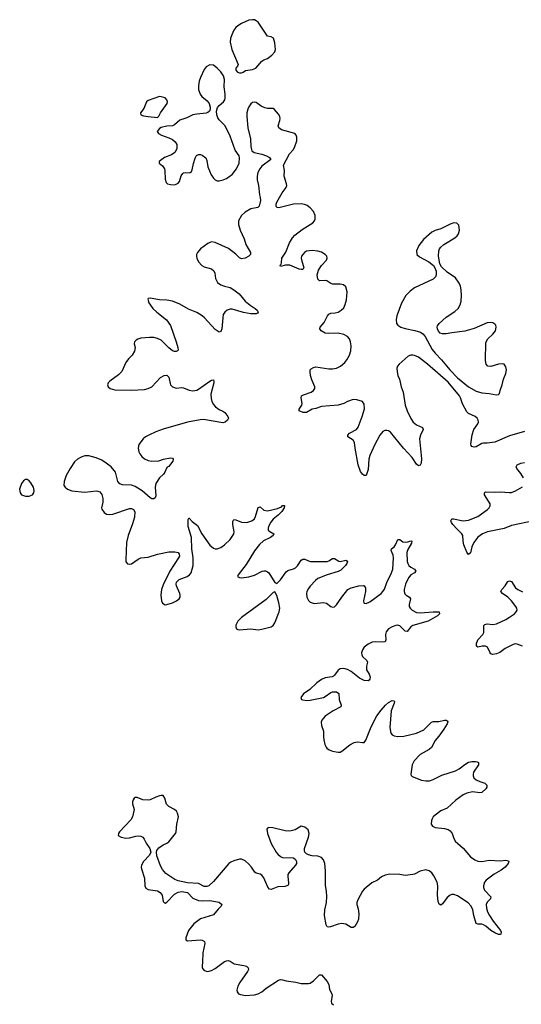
# Model space of a CAD drawing. Header units: inches. Extents: x 1954800 to 2060275, y 904969 to 1016298.
# Tile 39 of 77: x 1973429 to 1978816, y 981337 to 991911. Entities that reach past the tile are written whole.
import ezdxf

# ---------------------------------------------------------------- set-up
doc = ezdxf.new("R2010")
doc.units = ezdxf.units.IN
doc.header["$MEASUREMENT"] = 0
doc.layers.add('B9978', color=7, linetype='Continuous')
doc.layers.add('B9979', color=7, linetype='Continuous')

msp = doc.modelspace()

# ---------------------------------------------------------------- linework, layer by layer
at = {"layer": 'B9978', "color": 6, "elevation": 500}
for points in [[(1976010, 990000), (1976016, 989970), (1976000, 989910), (1975985, 989895), (1975910, 989879), (1975850, 989845), (1975810, 989807), (1975780, 989750), (1975780, 989710), (1975797, 989650), (1975838, 989558), (1975857, 989497), (1975908, 989410), (1975909, 989390), (1975889, 989370), (1975850, 989351), (1975810, 989344), (1975790, 989353), (1975750, 989393), (1975670, 989453), (1975530, 989518), (1975490, 989524), (1975470, 989520), (1975450, 989509), (1975371, 989450), (1975337, 989410), (1975329, 989390), (1975328, 989370), (1975331, 989350), (1975351, 989310), (1975386, 989270), (1975410, 989258), (1975490, 989235), (1975515, 989215), (1975525, 989190), (1975531, 989131), (1975553, 989090), (1975590, 989064), (1975629, 989049), (1975690, 989035), (1975730, 989011), (1975786, 988966), (1975850, 988887), (1975904, 988844), (1975957, 988810), (1975978, 988790), (1975991, 988769), (1975982, 988758), (1975970, 988753), (1975910, 988752), (1975834, 988766), (1975710, 988801), (1975690, 988801), (1975658, 988790), (1975631, 988769), (1975616, 988744), (1975609, 988711), (1975601, 988590), (1975590, 988563), (1975570, 988557), (1975530, 988585), (1975415, 988710), (1975390, 988731), (1975330, 988768), (1975243, 988803), (1975150, 988855), (1975070, 988887), (1975010, 988900), (1974930, 988903), (1974830, 988921), (1974810, 988917), (1974805, 988910), (1974816, 988870), (1974860, 988810), (1974901, 988770), (1975006, 988686), (1975048, 988628), (1975110, 988450), (1975128, 988390), (1975130, 988363), (1975125, 988355), (1975110, 988347), (1975090, 988348), (1975070, 988356), (1975030, 988387), (1974950, 988469), (1974910, 988489), (1974870, 988497), (1974822, 988498), (1974730, 988492), (1974699, 988481), (1974679, 988470), (1974662, 988450), (1974658, 988430), (1974669, 988390), (1974663, 988350), (1974636, 988310), (1974597, 988270), (1974570, 988231), (1974526, 988134), (1974490, 988096), (1974398, 988030), (1974381, 988010), (1974373, 987990), (1974379, 987970), (1974402, 987950), (1974450, 987936), (1974630, 987931), (1974770, 987941), (1974810, 987952), (1974848, 987970), (1974941, 988070), (1974980, 988090), (1975010, 988094), (1975030, 988072), (1975044, 988004), (1975050, 987990), (1975070, 987967), (1975110, 987955), (1975170, 987960), (1975190, 987958), (1975250, 987931), (1975290, 987926), (1975330, 987933), (1975350, 987942), (1975470, 988030), (1975490, 988039), (1975510, 988042), (1975515, 988030), (1975514, 988010), (1975482, 987890), (1975484, 987844), (1975492, 987810), (1975510, 987777), (1975532, 987752), (1975570, 987725), (1975610, 987707), (1975631, 987691), (1975666, 987650), (1975673, 987630), (1975660, 987610), (1975636, 987590), (1975610, 987581), (1975403, 987617), (1975366, 987614), (1975230, 987589), (1974970, 987514), (1974890, 987485), (1974815, 987450), (1974780, 987430), (1974756, 987410), (1974710, 987350), (1974701, 987310), (1974709, 987270), (1974718, 987250), (1974740, 987220), (1974770, 987194), (1974810, 987176), (1974850, 987169), (1974925, 987175), (1974973, 987190), (1975050, 987204), (1975070, 987201), (1975079, 987190), (1975072, 987170), (1975050, 987139), (1975030, 987114), (1975014, 987106), (1975006, 987094), (1974988, 987050), (1974975, 987030), (1974930, 986990), (1974890, 986930), (1974883, 986890), (1974890, 986798), (1974883, 986777), (1974870, 986765), (1974850, 986765), (1974830, 986775), (1974745, 986850), (1974670, 986899), (1974630, 986911), (1974535, 986915), (1974505, 986925), (1974483, 986950), (1974457, 987050), (1974445, 987070), (1974410, 987108), (1974357, 987150), (1974310, 987179), (1974250, 987207), (1974170, 987228), (1974130, 987227), (1974090, 987214), (1974050, 987190), (1974019, 987161), (1973970, 987090), (1973930, 987016), (1973907, 986950), (1973905, 986910), (1973916, 986890), (1973941, 986870), (1973991, 986850), (1974130, 986838), (1974251, 986851), (1974270, 986849), (1974290, 986841), (1974311, 986811), (1974321, 986770), (1974321, 986730), (1974309, 986670), (1974313, 986653), (1974338, 986618), (1974362, 986602), (1974390, 986597), (1974430, 986602), (1974610, 986661), (1974630, 986660), (1974652, 986650), (1974665, 986625), (1974662, 986570), (1974642, 986498), (1974594, 986370), (1974577, 986297), (1974569, 986109), (1974570, 986090), (1974587, 986067), (1974610, 986062), (1974630, 986066), (1974702, 986118), (1974730, 986130), (1974810, 986138), (1974910, 986171), (1975030, 986196), (1975096, 986196), (1975130, 986188), (1975143, 986170), (1975144, 986150), (1975136, 986130), (1975043, 985990), (1974970, 985840), (1974952, 985790), (1974944, 985730), (1974951, 985671), (1974964, 985644), (1974990, 985628), (1975010, 985629), (1975070, 985650), (1975114, 985670), (1975140, 985690), (1975152, 985710), (1975154, 985730), (1975150, 985750), (1975113, 985830), (1975110, 985850), (1975114, 985870), (1975142, 985898), (1975227, 985933), (1975251, 985949), (1975269, 985971), (1975281, 986010), (1975292, 986050), (1975293, 986130), (1975278, 986230), (1975274, 986350), (1975238, 986470), (1975238, 986542), (1975244, 986556), (1975250, 986559), (1975283, 986523), (1975338, 986478), (1975385, 986390), (1975470, 986269), (1975510, 986237), (1975530, 986229), (1975550, 986228), (1975590, 986243), (1975630, 986272), (1975690, 986330), (1975719, 986370), (1975729, 986390), (1975732, 986410), (1975718, 986490), (1975717, 986523), (1975730, 986545), (1975750, 986541), (1975810, 986516), (1975870, 986511), (1975923, 986530), (1975950, 986550), (1975963, 986577), (1975990, 986673), (1976010, 986681), (1976050, 986642), (1976090, 986637), (1976198, 986662), (1976239, 986681), (1976250, 986692), (1976273, 986693), (1976271, 986670), (1976243, 986630), (1976204, 986590), (1976150, 986548), (1976125, 986515), (1976102, 986470), (1976096, 986450), (1976098, 986430), (1976115, 986415), (1976159, 986390), (1976151, 986370), (1976122, 986350), (1976047, 986313), (1976005, 986275), (1975952, 986208), (1975861, 986059), (1975776, 985950), (1975769, 985930), (1975790, 985920), (1975810, 985918), (1975890, 985928), (1975950, 985945), (1976033, 985987), (1976050, 985993), (1976070, 985993), (1976090, 985983), (1976103, 985970), (1976170, 985868), (1976190, 985855), (1976230, 985896), (1976290, 985980), (1976310, 985995), (1976370, 986013), (1976390, 986023), (1976413, 986047), (1976450, 986106), (1976470, 986119), (1976490, 986118), (1976530, 986099), (1976553, 986093), (1976730, 986094), (1976750, 986100), (1976790, 986123), (1976804, 986124), (1976810, 986124), (1976855, 986095), (1976870, 986093), (1976930, 986105), (1976941, 986101), (1976950, 986090), (1976942, 986070), (1976928, 986050), (1976879, 986001), (1976850, 985984), (1976730, 985950), (1976630, 985909), (1976606, 985890), (1976550, 985828), (1976530, 985802), (1976514, 985770), (1976509, 985749), (1976512, 985710), (1976530, 985674), (1976550, 985654), (1976590, 985640), (1976693, 985653), (1976724, 985644), (1976770, 985610), (1976790, 985603), (1976810, 985607), (1976830, 985627), (1976887, 985710), (1976954, 985790), (1976990, 985809), (1977070, 985831), (1977116, 985836), (1977130, 985830), (1977141, 985810), (1977141, 985770), (1977120, 985670), (1977124, 985650), (1977130, 985644), (1977150, 985643), (1977190, 985660), (1977310, 985749), (1977330, 985770), (1977345, 985795), (1977373, 985867), (1977423, 985970), (1977436, 986010), (1977445, 986130), (1977439, 986159), (1977417, 986210), (1977421, 986230), (1977450, 986251), (1977466, 986270), (1977490, 986327), (1977510, 986328), (1977545, 986305), (1977570, 986300), (1977597, 986303), (1977630, 986314), (1977639, 986310), (1977638, 986290), (1977598, 986222), (1977585, 986190), (1977591, 986091), (1977596, 986070), (1977608, 986048), (1977630, 986030), (1977669, 986010), (1977683, 985990), (1977668, 985970), (1977630, 985948), (1977603, 985917), (1977571, 985850), (1977557, 985790), (1977558, 985770), (1977566, 985746), (1977581, 985730), (1977616, 985710), (1977627, 985690), (1977611, 985631), (1977613, 985610), (1977624, 985590), (1977644, 985570), (1977690, 985546), (1977730, 985541), (1977870, 985553), (1977931, 985551), (1977935, 985550), (1977938, 985530), (1977916, 985510), (1977817, 985450), (1977650, 985404), (1977628, 985390), (1977590, 985342), (1977570, 985343), (1977510, 985401), (1977490, 985408), (1977470, 985405), (1977430, 985390), (1977390, 985370), (1977364, 985336), (1977357, 985310), (1977362, 985250), (1977352, 985230), (1977330, 985225), (1977250, 985231), (1977214, 985226), (1977170, 985205), (1977130, 985173), (1977110, 985145), (1977101, 985110), (1977103, 985090), (1977112, 985072), (1977158, 985030), (1977165, 985010), (1977152, 984968), (1977153, 984930), (1977182, 984882), (1977191, 984850), (1977190, 984830), (1977183, 984817), (1977172, 984810), (1977130, 984816), (1977079, 984839), (1976990, 984910), (1976950, 984933), (1976910, 984943), (1976870, 984938), (1976850, 984927), (1976811, 984870), (1976799, 984861), (1976785, 984855), (1976710, 984842), (1976670, 984824), (1976619, 984790), (1976544, 984716), (1976478, 984670), (1976449, 984630), (1976450, 984622), (1976455, 984610), (1976470, 984605), (1976510, 984600), (1976550, 984602), (1976690, 984631), (1976710, 984641), (1976770, 984687), (1976790, 984694), (1976831, 984691), (1976856, 984676), (1976859, 984610), (1976881, 984550), (1976878, 984530), (1976795, 984490), (1976710, 984430), (1976674, 984390), (1976666, 984366), (1976670, 984330), (1976690, 984270), (1976690, 984210), (1976696, 984176), (1976707, 984127), (1976720, 984100), (1976728, 984088), (1976751, 984071), (1976790, 984057), (1976850, 984044), (1976870, 984046), (1976890, 984055), (1976976, 984124), (1977020, 984150), (1977057, 984157), (1977110, 984149), (1977130, 984150), (1977145, 984175), (1977203, 984317), (1977266, 984434), (1977310, 984495), (1977356, 984550), (1977390, 984577), (1977430, 984599), (1977450, 984596), (1977453, 984590), (1977449, 984570), (1977419, 984490), (1977403, 984310), (1977414, 984250), (1977430, 984230), (1977450, 984219), (1977490, 984212), (1977556, 984216), (1977690, 984248), (1977770, 984284), (1977850, 984367), (1977870, 984373), (1977930, 984374), (1977990, 984388), (1978009, 984389), (1978020, 984380), (1978025, 984370), (1978018, 984350), (1977983, 984290), (1977930, 984218), (1977889, 984171), (1977850, 984096), (1977826, 984074), (1977730, 984019), (1977664, 983950), (1977645, 983910), (1977628, 983808), (1977634, 983794), (1977645, 983785), (1977745, 983745), (1977790, 983735), (1977830, 983737), (1977870, 983750), (1977964, 983796), (1978110, 983844), (1978150, 983866), (1978210, 983912), (1978250, 983936), (1978283, 983943), (1978325, 983945), (1978342, 983942), (1978355, 983935), (1978356, 983910), (1978304, 983830), (1978297, 983810), (1978299, 983790), (1978307, 983770), (1978330, 983749), (1978369, 983730), (1978424, 983710), (1978438, 983698), (1978445, 983690), (1978446, 983670), (1978434, 983650), (1978390, 983610), (1978370, 983607), (1978290, 983618), (1978230, 983606), (1978190, 983587), (1978113, 983530), (1978018, 983442), (1977950, 983415), (1977890, 983369), (1977870, 983350), (1977858, 983330), (1977850, 983310), (1977849, 983271), (1977862, 983250), (1977890, 983234), (1977990, 983226), (1978030, 983215), (1978050, 983201), (1978072, 983170), (1978087, 983127), (1978107, 983090), (1978193, 983013), (1978270, 982921), (1978316, 982890), (1978350, 982875), (1978390, 982870), (1978470, 982884), (1978590, 982876), (1978650, 982884), (1978678, 982878), (1978682, 982870), (1978675, 982850), (1978643, 982810), (1978601, 982779), (1978524, 982736), (1978440, 982670), (1978421, 982650), (1978411, 982610), (1978411, 982590), (1978422, 982562), (1978490, 982490), (1978485, 982470), (1978450, 982435), (1978440, 982410), (1978443, 982370), (1978454, 982330), (1978474, 982290), (1978515, 982230), (1978593, 982130), (1978599, 982110), (1978595, 982090), (1978590, 982085), (1978570, 982086), (1978530, 982106), (1978490, 982130), (1978436, 982176), (1978410, 982190), (1978390, 982196), (1978350, 982197), (1978330, 982205), (1978306, 982290), (1978295, 982350), (1978278, 982390), (1978246, 982426), (1978130, 982501), (1978090, 982516), (1978070, 982515), (1978050, 982508), (1978018, 982482), (1977970, 982414), (1977950, 982402), (1977932, 982412), (1977922, 982442), (1977914, 982510), (1977919, 982610), (1977911, 982650), (1977877, 982717), (1977854, 982750), (1977827, 982770), (1977790, 982780), (1977730, 982766), (1977670, 982734), (1977650, 982729), (1977570, 982720), (1977510, 982731), (1977404, 982736), (1977355, 982725), (1977314, 982706), (1977270, 982669), (1977210, 982640), (1977127, 982573), (1977110, 982550), (1977061, 982459), (1977050, 982430), (1977050, 982410), (1977063, 982363), (1977070, 982310), (1977069, 982250), (1977058, 982222), (1977027, 982173), (1977010, 982160), (1976990, 982162), (1976930, 982196), (1976890, 982205), (1976850, 982198), (1976768, 982168), (1976750, 982164), (1976730, 982169), (1976721, 982190), (1976701, 982290), (1976706, 982350), (1976723, 982430), (1976727, 982493), (1976725, 982550), (1976713, 982613), (1976712, 982770), (1976705, 982850), (1976690, 982890), (1976670, 982913), (1976630, 982929), (1976570, 982932), (1976530, 982943), (1976510, 982951), (1976492, 982970), (1976486, 982990), (1976487, 983010), (1976531, 983130), (1976539, 983170), (1976526, 983210), (1976490, 983239), (1976467, 983247), (1976450, 983251), (1976386, 983210), (1976330, 983195), (1976279, 983199), (1976148, 983232), (1976106, 983234), (1976090, 983230), (1976084, 983216), (1976091, 983170), (1976130, 983064), (1976185, 982970), (1976201, 982950), (1976230, 982924), (1976250, 982915), (1976368, 982908), (1976391, 982891), (1976401, 982870), (1976400, 982850), (1976390, 982830), (1976320, 982750), (1976309, 982730), (1976307, 982710), (1976317, 982643), (1976314, 982626), (1976307, 982613), (1976277, 982603), (1976201, 982599), (1976130, 982568), (1976110, 982575), (1976094, 982594), (1976050, 982696), (1976030, 982725), (1976010, 982736), (1975970, 982745), (1975955, 982755), (1975918, 982810), (1975890, 982842), (1975850, 982878), (1975810, 982895), (1975790, 982895), (1975730, 982878), (1975695, 982865), (1975676, 982850), (1975510, 982655), (1975460, 982610), (1975439, 982601), (1975410, 982603), (1975350, 982633), (1975230, 982642), (1975130, 982661), (1975097, 982677), (1975000, 982740), (1974963, 982783), (1974943, 982823), (1974901, 982930), (1974897, 982970), (1974902, 982990), (1974922, 983018), (1974970, 983049), (1975010, 983066), (1975030, 983080), (1975103, 983170), (1975111, 983190), (1975116, 983270), (1975133, 983350), (1975125, 983390), (1975112, 983412), (1975091, 983430), (1975030, 983461), (1975007, 983487), (1974997, 983510), (1974989, 983550), (1974970, 983578), (1974950, 983580), (1974930, 983576), (1974890, 983562), (1974830, 983532), (1974810, 983528), (1974752, 983532), (1974690, 983559), (1974670, 983559), (1974658, 983550), (1974647, 983533), (1974641, 983510), (1974640, 983490), (1974657, 983430), (1974641, 983350), (1974621, 983319), (1974500, 983190), (1974490, 983170), (1974488, 983150), (1974519, 983130), (1974570, 983122), (1974610, 983126), (1974676, 983144), (1974710, 983147), (1974730, 983143), (1974750, 983131), (1974766, 983110), (1974787, 983067), (1974827, 983010), (1974837, 982970), (1974823, 982937), (1974759, 982870), (1974737, 982830), (1974734, 982810), (1974738, 982790), (1974768, 982690), (1974773, 982610), (1974785, 982585), (1974808, 982570), (1974910, 982555), (1974939, 982539), (1974959, 982510), (1974970, 982441), (1974985, 982425), (1974990, 982422), (1975010, 982432), (1975090, 982520), (1975130, 982541), (1975170, 982548), (1975230, 982536), (1975290, 982476), (1975350, 982450), (1975387, 982447), (1975471, 982451), (1975570, 982432), (1975600, 982410), (1975591, 982390), (1975560, 982360), (1975510, 982296), (1975370, 982255), (1975300, 982200), (1975242, 982130), (1975212, 982052), (1975213, 982030), (1975230, 982017), (1975370, 982030), (1975390, 982026), (1975412, 982010), (1975417, 981990), (1975395, 981890), (1975394, 981790), (1975388, 981750), (1975390, 981730), (1975405, 981705), (1975430, 981693), (1975450, 981690), (1975490, 981699), (1975530, 981722), (1975630, 981795), (1975650, 981805), (1975670, 981807), (1975690, 981801), (1975733, 981773), (1975835, 981755), (1975866, 981746), (1975883, 981730), (1975886, 981710), (1975877, 981690), (1975792, 981570), (1975771, 981530), (1975761, 981490), (1975763, 981470), (1975779, 981450), (1975801, 981441), (1975853, 981433), (1975950, 981437), (1975990, 981450), (1976030, 981471), (1976075, 981510), (1976210, 981597), (1976230, 981603), (1976250, 981601), (1976290, 981588), (1976394, 981574), (1976450, 981560), (1976530, 981560), (1976550, 981565), (1976584, 981590), (1976647, 981653), (1976670, 981652), (1976730, 981582), (1976748, 981550), (1976757, 981497), (1976782, 981450), (1976784, 981430), (1976773, 981370), (1976778, 981350), (1976799, 981330)], [(1978850, 987490), (1978690, 987442), (1978530, 987375), (1978450, 987364), (1978410, 987363), (1978390, 987359), (1978330, 987324), (1978310, 987320), (1978286, 987326), (1978277, 987337), (1978273, 987353), (1978287, 987453), (1978306, 987510), (1978349, 987570), (1978355, 987590), (1978354, 987610), (1978343, 987630), (1978321, 987650), (1978250, 987683), (1978230, 987701), (1978185, 987785), (1978164, 987850), (1978153, 987870), (1978030, 988018), (1977810, 988212), (1977710, 988288), (1977670, 988306), (1977650, 988310), (1977630, 988309), (1977602, 988298), (1977503, 988210), (1977487, 988190), (1977480, 988170), (1977481, 988130), (1977488, 988090), (1977506, 988050), (1977525, 987970), (1977546, 987910), (1977569, 987770), (1977590, 987710), (1977630, 987627), (1977655, 987590), (1977690, 987560), (1977753, 987533), (1977760, 987520), (1977763, 987510), (1977733, 987450), (1977723, 987410), (1977744, 987196), (1977741, 987150), (1977730, 987126), (1977710, 987121), (1977690, 987136), (1977642, 987210), (1977549, 987310), (1977410, 987481), (1977390, 987495), (1977370, 987501), (1977350, 987499), (1977330, 987489), (1977298, 987450), (1977244, 987350), (1977189, 987230), (1977179, 987190), (1977170, 987081), (1977150, 987016), (1977130, 987015), (1977110, 987032), (1977090, 987058), (1977065, 987130), (1977032, 987308), (1977026, 987370), (1977010, 987395), (1976952, 987432), (1976954, 987450), (1976972, 987470), (1977047, 987510), (1977065, 987535), (1977108, 987650), (1977131, 987731), (1977130, 987781), (1977110, 987811), (1977049, 987830), (1977010, 987833), (1976950, 987812), (1976909, 987790), (1976850, 987773), (1976670, 987756), (1976610, 987737), (1976570, 987730), (1976510, 987691), (1976473, 987693), (1976429, 987710), (1976432, 987730), (1976458, 987770), (1976464, 987790), (1976452, 987850), (1976457, 987870), (1976477, 987883), (1976560, 987910), (1976585, 987930), (1976598, 987950), (1976599, 987970), (1976565, 988045), (1976552, 988090), (1976547, 988130), (1976550, 988150), (1976559, 988161), (1976584, 988176), (1976610, 988182), (1976750, 988163), (1976790, 988162), (1976830, 988170), (1976873, 988190), (1976922, 988230), (1976943, 988257), (1976970, 988310), (1976985, 988355), (1976990, 988410), (1976982, 988450), (1976970, 988483), (1976949, 988509), (1976910, 988531), (1976850, 988546), (1976750, 988540), (1976710, 988546), (1976668, 988568), (1976652, 988590), (1976656, 988610), (1976700, 988660), (1976735, 988730), (1976750, 988750), (1976770, 988760), (1976817, 988763), (1976849, 988771), (1976882, 988790), (1976910, 988818), (1976926, 988854), (1976938, 988902), (1976947, 988990), (1976930, 989043), (1976905, 989065), (1976871, 989071), (1976790, 989070), (1976770, 989077), (1976726, 989106), (1976710, 989110), (1976650, 989108), (1976630, 989126), (1976622, 989170), (1976639, 989221), (1976669, 989271), (1976723, 989330), (1976730, 989350), (1976726, 989370), (1976711, 989390), (1976670, 989414), (1976630, 989427), (1976570, 989432), (1976510, 989424), (1976486, 989410), (1976468, 989390), (1976457, 989370), (1976453, 989350), (1976458, 989318), (1976482, 989250), (1976471, 989229), (1976450, 989227), (1976430, 989231), (1976330, 989275), (1976284, 989276), (1976230, 989259), (1976226, 989266), (1976224, 989270), (1976236, 989284), (1976241, 989299), (1976244, 989350), (1976286, 989414), (1976327, 989513), (1976358, 989570), (1976382, 989598), (1976462, 989658), (1976577, 989730), (1976595, 989750), (1976603, 989770), (1976602, 989810), (1976584, 989850), (1976550, 989890), (1976516, 989916), (1976488, 989928), (1976450, 989935), (1976369, 989929), (1976212, 989892), (1976195, 989895), (1976185, 989905), (1976184, 989930), (1976191, 989950), (1976220, 990000)], [(1978838, 986990), (1978810, 987039), (1978766, 987090), (1978760, 987110), (1978770, 987131), (1978810, 987149), (1978850, 987154)], [(1978950, 986530), (1978710, 986479), (1978630, 986447), (1978452, 986410), (1978400, 986390), (1978348, 986352), (1978305, 986295), (1978286, 986250), (1978270, 986184), (1978250, 986168), (1978230, 986191), (1978198, 986270), (1978190, 986310), (1978188, 986370), (1978177, 986390), (1978122, 986442), (1978079, 986490), (1978066, 986510), (1978060, 986530), (1978062, 986538), (1978070, 986550), (1978089, 986551), (1978190, 986530), (1978250, 986536), (1978350, 986574), (1978451, 986650), (1978471, 986670), (1978483, 986690), (1978483, 986710), (1978422, 986810), (1978419, 986830), (1978430, 986841), (1978530, 986837), (1978590, 986840), (1978688, 986832), (1978710, 986834), (1978754, 986850), (1978827, 986893)], [(1978830, 985184), (1978770, 985205), (1978750, 985207), (1978730, 985202), (1978642, 985158), (1978585, 985115), (1978550, 985099), (1978510, 985094), (1978490, 985102), (1978477, 985117), (1978451, 985171), (1978430, 985184), (1978396, 985184), (1978350, 985174), (1978341, 985181), (1978335, 985190), (1978334, 985210), (1978349, 985250), (1978403, 985310), (1978414, 985330), (1978414, 985406), (1978423, 985417), (1978450, 985422), (1978510, 985415), (1978550, 985423), (1978650, 985468), (1978690, 985493), (1978741, 985530), (1978761, 985550), (1978770, 985569), (1978767, 985590), (1978756, 985610), (1978710, 985670), (1978670, 985711), (1978613, 985750), (1978597, 985770), (1978605, 985790), (1978643, 985830), (1978670, 985878), (1978690, 985886), (1978710, 985879), (1978753, 985810), (1978777, 985790), (1978830, 985765)]]:
    msp.add_lwpolyline(points, dxfattribs=at)
for points in [[(1978090, 989730), (1978050, 989714), (1977950, 989664), (1977890, 989648), (1977856, 989630), (1977764, 989550), (1977714, 989486), (1977691, 989430), (1977695, 989390), (1977723, 989363), (1977823, 989310), (1977872, 989270), (1977888, 989248), (1977902, 989210), (1977903, 989170), (1977894, 989150), (1977870, 989124), (1977670, 989030), (1977623, 988997), (1977575, 988950), (1977530, 988867), (1977480, 988730), (1977473, 988690), (1977477, 988650), (1977490, 988630), (1977523, 988610), (1977570, 988595), (1977674, 988574), (1977734, 988554), (1977758, 988538), (1977782, 988510), (1977859, 988370), (1977889, 988330), (1977957, 988257), (1978048, 988150), (1978130, 988065), (1978250, 987970), (1978330, 987921), (1978390, 987902), (1978470, 987898), (1978550, 987883), (1978570, 987885), (1978583, 987897), (1978588, 987930), (1978611, 987989), (1978623, 988050), (1978650, 988111), (1978656, 988150), (1978650, 988183), (1978630, 988210), (1978610, 988216), (1978570, 988212), (1978490, 988187), (1978456, 988190), (1978438, 988210), (1978432, 988250), (1978435, 988445), (1978456, 988484), (1978510, 988534), (1978538, 988570), (1978547, 988610), (1978541, 988630), (1978530, 988643), (1978510, 988656), (1978490, 988659), (1978450, 988654), (1978310, 988594), (1978210, 988566), (1978070, 988548), (1978010, 988536), (1977970, 988536), (1977945, 988545), (1977925, 988565), (1977915, 988590), (1977912, 988610), (1977915, 988625), (1977932, 988650), (1978010, 988718), (1978102, 988778), (1978136, 988810), (1978160, 988850), (1978170, 988890), (1978174, 988950), (1978170, 989009), (1978162, 989050), (1978150, 989082), (1978110, 989139), (1978021, 989201), (1977958, 989258), (1977942, 989290), (1977928, 989370), (1977931, 989430), (1977938, 989450), (1977951, 989469), (1977983, 989497), (1978102, 989570), (1978126, 989590), (1978140, 989610), (1978153, 989650), (1978145, 989705), (1978125, 989725)], [(1973490, 986973), (1973470, 986958), (1973449, 986930), (1973429, 986870), (1973433, 986830), (1973450, 986809), (1973490, 986794), (1973530, 986794), (1973550, 986800), (1973567, 986810), (1973580, 986830), (1973584, 986856), (1973578, 986890), (1973550, 986938), (1973530, 986960), (1973510, 986973)], [(1976170, 985766), (1976150, 985758), (1976075, 985685), (1975811, 985490), (1975773, 985450), (1975751, 985410), (1975749, 985390), (1975758, 985370), (1975770, 985362), (1975790, 985358), (1975910, 985370), (1975990, 985358), (1976030, 985367), (1976129, 985391), (1976150, 985404), (1976170, 985433), (1976214, 985550), (1976221, 985590), (1976213, 985650), (1976190, 985728)]]:
    msp.add_lwpolyline(points, close=True, dxfattribs=at)
at = {"layer": 'B9979', "color": 6, "elevation": 500}
for points in [[(1975930, 991911), (1975890, 991905), (1975810, 991870), (1975770, 991846), (1975750, 991828), (1975730, 991797), (1975707, 991750), (1975694, 991710), (1975690, 991670), (1975706, 991590), (1975774, 991430), (1975768, 991412), (1975749, 991391), (1975750, 991370), (1975768, 991348), (1975790, 991341), (1975810, 991341), (1975830, 991349), (1975853, 991367), (1975930, 991375), (1975966, 991390), (1976030, 991466), (1976050, 991481), (1976090, 991496), (1976138, 991530), (1976170, 991567), (1976177, 991590), (1976170, 991664), (1976153, 991713), (1976130, 991726), (1976090, 991736), (1975990, 991883), (1975970, 991899), (1975950, 991908)], [(1975470, 991428), (1975430, 991406), (1975410, 991376), (1975370, 991291), (1975358, 991250), (1975350, 991202), (1975350, 991161), (1975368, 991110), (1975386, 991086), (1975441, 991041), (1975464, 991010), (1975475, 990970), (1975475, 990950), (1975467, 990930), (1975450, 990914), (1975430, 990907), (1975330, 990898), (1975290, 990889), (1975223, 990857), (1975150, 990832), (1975090, 990782), (1975070, 990771), (1975010, 990767), (1974950, 990753), (1974930, 990741), (1974907, 990710), (1974919, 990690), (1974953, 990670), (1975030, 990644), (1975070, 990623), (1975098, 990598), (1975115, 990570), (1975117, 990523), (1975095, 990485), (1975060, 990460), (1974985, 990430), (1974926, 990390), (1974928, 990370), (1974962, 990342), (1974983, 990310), (1974989, 990290), (1974990, 990198), (1975003, 990163), (1975017, 990150), (1975050, 990140), (1975090, 990139), (1975110, 990145), (1975130, 990156), (1975145, 990175), (1975164, 990236), (1975180, 990260), (1975190, 990267), (1975210, 990271), (1975250, 990266), (1975270, 990275), (1975282, 990298), (1975295, 990365), (1975315, 990425), (1975329, 990451), (1975350, 990464), (1975370, 990463), (1975390, 990455), (1975428, 990428), (1975439, 990399), (1975450, 990330), (1975484, 990244), (1975510, 990209), (1975530, 990190), (1975550, 990182), (1975570, 990181), (1975613, 990190), (1975650, 990206), (1975690, 990233), (1975710, 990250), (1975758, 990310), (1975786, 990370), (1975789, 990429), (1975785, 990450), (1975742, 990510), (1975690, 990662), (1975636, 990770), (1975570, 990836), (1975557, 990857), (1975545, 990890), (1975543, 990930), (1975553, 990967), (1975571, 990989), (1975618, 991030), (1975631, 991050), (1975637, 991070), (1975637, 991110), (1975625, 991190), (1975630, 991270), (1975618, 991310), (1975589, 991350), (1975550, 991391), (1975510, 991423)], [(1974930, 991086), (1974810, 991045), (1974792, 991028), (1974763, 990957), (1974727, 990910), (1974731, 990890), (1974760, 990880), (1974810, 990870), (1974910, 990860), (1974924, 990876), (1974942, 990910), (1975012, 991012), (1975015, 991030), (1975010, 991052), (1974991, 991071), (1974950, 991084)]]:
    msp.add_lwpolyline(points, close=True, dxfattribs=at)
msp.add_lwpolyline([(1976220, 990000), (1976249, 990051), (1976291, 990110), (1976298, 990130), (1976295, 990150), (1976271, 990230), (1976274, 990290), (1976262, 990350), (1976326, 990470), (1976365, 990515), (1976380, 990540), (1976407, 990610), (1976405, 990650), (1976399, 990670), (1976383, 990690), (1976240, 990730), (1976211, 990750), (1976206, 990770), (1976223, 990830), (1976227, 990850), (1976224, 990870), (1976210, 990897), (1976167, 990947), (1976150, 990956), (1976090, 990956), (1976063, 990963), (1976023, 990983), (1975970, 991021), (1975950, 991026), (1975930, 991022), (1975910, 991008), (1975890, 990977), (1975880, 990950), (1975870, 990910), (1975868, 990870), (1975878, 990750), (1975908, 990630), (1975911, 990551), (1975917, 990517), (1975923, 990503), (1975946, 990486), (1976030, 990467), (1976081, 990450), (1976112, 990430), (1976125, 990410), (1976030, 990338), (1976007, 990310), (1975986, 990270), (1975980, 990230), (1975981, 990190), (1975995, 990130), (1976004, 990030), (1976010, 990000)], dxfattribs=at)

doc.saveas('drawing.dxf')
